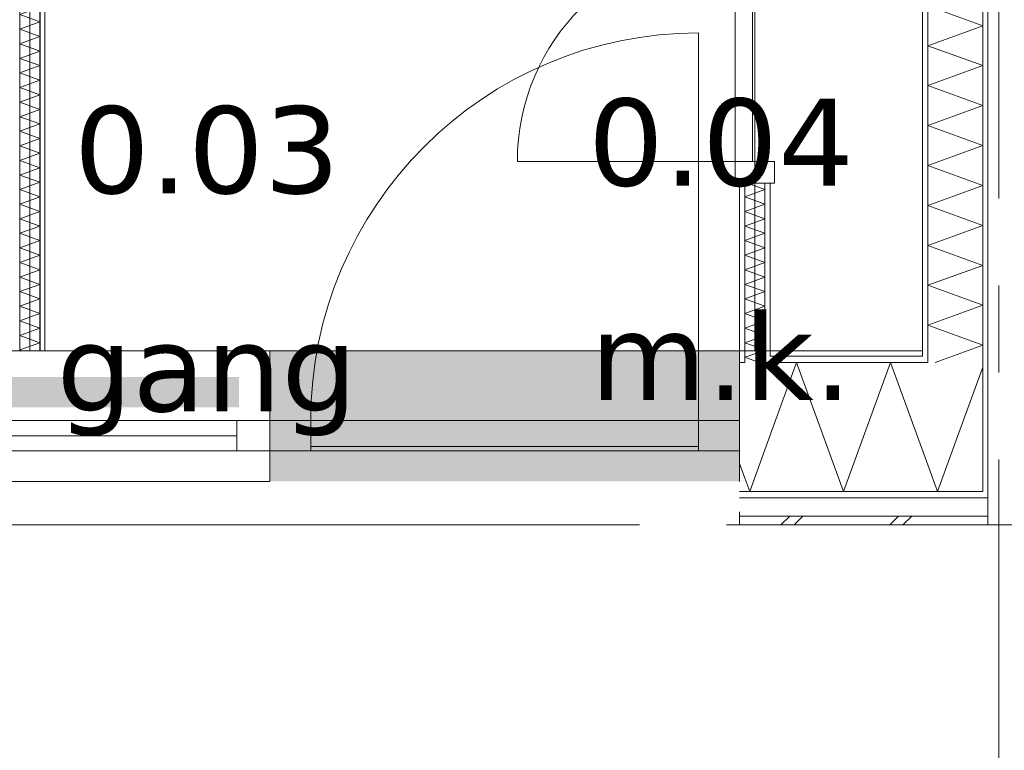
# Model space of a CAD drawing. Header units: millimetres. Extents: x -14925 to 266687, y -3550 to 35834.
# Tile 182 of 244: x 132127 to 134386, y -517 to 1160. Entities that reach past the tile are written whole.
import ezdxf
from ezdxf.enums import TextEntityAlignment as Align

# ---------------------------------------------------------------- set-up
doc = ezdxf.new("R2010")
doc.units = ezdxf.units.MM
doc.header["$MEASUREMENT"] = 0
doc.linetypes.add('B0204', pattern=[2600, 2000, -200, 200, -200])
for name, color, linetype in [('A Stramien', 7, 'Continuous'), ('New_21 Buitenwanden', 7, 'Continuous'), ('New_21 Buitenwanden 2D arcering', 7, 'Continuous'), ('New_21 Buitenwanden Afdek-arcering', 7, 'Continuous'), ('New_21 Buitenwanden Deuren', 7, 'Continuous'), ('New_21 Buitenwanden Doorsnede-arcering', 7, 'Continuous'), ('New_21 Buitenwanden Laagscheidingslijnen', 7, 'Continuous'), ('New_21 Buitenwanden Ramen', 7, 'Continuous'), ('New_22 C Binnenwanden', 7, 'Continuous'), ('New_22 C Binnenwanden Deuren', 7, 'Continuous'), ('New_22 C Binnenwanden Doorsnede-arcering', 7, 'Continuous'), ('New_22 C Binnenwanden Laagscheidingslijnen', 7, 'Continuous'), ('New_Z Gebruiksopp', 7, 'Continuous'), ('New_Z Gebruiksopp Zone omranding', 7, 'Continuous'), ('New_Z Gebruiksopp Zone tekst', 7, 'Continuous')]:
    doc.layers.add(name, color=color, linetype=linetype)
doc.styles.add('GENERATED_STYLE_1', font='verdana.ttf')
doc.styles.add('GENERATED_STYLE_2', font='verdana.ttf')
pattern_1 = [(270, (120873.91, 0), (100, 0), [])]
pattern_2 = [(90, (120873.91, 0), (-100, 0), [])]
pattern_3 = [(0, (120873.91, 0), (0, 100), [])]

# ---------------------------------------------------------------- blocks, each defined once
blk = doc.blocks.new('gang_0.03_77_1', base_point=(132556.6, 1094.7))
at = {"layer": 'New_Z Gebruiksopp Zone tekst', "color": 2, "lineweight": 0}
for tag, style, p in [('DUMMY_941', 'GENERATED_STYLE_1', (132556.6, 1032.5)), ('DUMMY_942', 'GENERATED_STYLE_2', (132556.6, 535.4))]:
    blk.add_attdef(tag, text='', height=200, dxfattribs=dict(at, style=style)).set_placement(p, align=Align.TOP_LEFT)
for tag, style, p in [('ROOM_NUMBER', 'GENERATED_STYLE_1', (132556.6, 961.8)), ('ROOM_NAME', 'GENERATED_STYLE_2', (132556.6, 461.1))]:
    blk.add_attdef(tag, text='', height=200, dxfattribs=dict(at, style=style)).set_placement(p, align=Align.TOP_CENTER)
blk = doc.blocks.new('m.k._0.04_78_1', base_point=(133736.2, 1112.2))
at = {"layer": 'New_Z Gebruiksopp Zone tekst', "color": 2, "lineweight": 0}
for tag, style, p in [('DUMMY_941', 'GENERATED_STYLE_1', (133736.2, 1050)), ('DUMMY_942', 'GENERATED_STYLE_2', (133736.2, 552.9))]:
    blk.add_attdef(tag, text='', height=200, dxfattribs=dict(at, style=style)).set_placement(p, align=Align.TOP_LEFT)
for tag, style, p in [('ROOM_NUMBER', 'GENERATED_STYLE_1', (133736.2, 979.3)), ('ROOM_NAME', 'GENERATED_STYLE_2', (133736.2, 487))]:
    blk.add_attdef(tag, text='', height=200, dxfattribs=dict(at, style=style)).set_placement(p, align=Align.TOP_CENTER)
blk = doc.blocks.new('Rnx horizontaal 26[43]_1', base_point=(120873.9, 0))
at = {"layer": 'New_21 Buitenwanden Ramen', "color": 7, "linetype": 'Continuous', "lineweight": 0}
for p, q in [((131546.9, 400), (131534.9, 400)), ((131546.9, 400), (131534.9, 400)), ((132700.9, 400), (131546.9, 400)), ((131546.9, 388), (131546.9, 400)), ((131546.9, 388), (131546.9, 400)), ((131546.9, 373), (131546.9, 388)), ((131546.9, 373), (131546.9, 388)), ((132700.9, 388), (132700.9, 400)), ((132700.9, 388), (132700.9, 400)), ((132700.9, 400), (132712.9, 400)), ((132700.9, 400), (132712.9, 400)), ((132700.9, 373), (132700.9, 388)), ((132700.9, 373), (132700.9, 388)), ((131546.9, 240), (131546.9, 373)), ((131546.9, 240), (131546.9, 373)), ((132700.9, 240), (132700.9, 373)), ((132700.9, 240), (132700.9, 373)), ((131546.9, 240), (131622.9, 240)), ((131546.9, 177), (131546.9, 240)), ((131546.9, 177), (131546.9, 240)), ((131622.9, 240), (131622.9, 170)), ((131622.9, 240), (132624.9, 240)), ((132624.9, 170), (132624.9, 240)), ((132624.9, 240), (132700.9, 240)), ((132700.9, 177), (132700.9, 240)), ((132700.9, 177), (132700.9, 240)), ((132624.9, 205), (131622.9, 205)), ((131546.9, 170), (131546.9, 177)), ((131546.9, 170), (131546.9, 177)), ((132700.9, 170), (131546.9, 170)), ((131622.9, 170), (131546.9, 170)), ((131546.9, 162), (131546.9, 170)), ((131546.9, 120), (131546.9, 162)), ((132624.9, 170), (131622.9, 170)), ((132700.9, 170), (132624.9, 170)), ((132700.9, 170), (132700.9, 177)), ((132700.9, 170), (132700.9, 177)), ((132700.9, 162), (132700.9, 170)), ((132700.9, 120), (132700.9, 162)), ((131546.9, 100), (131546.9, 120)), ((132700.9, 100), (132700.9, 120)), ((132700.9, 100), (131546.9, 100))]:
    blk.add_line(p, q, dxfattribs=at)
for p in [(131546.9, 170), (132700.9, 170)]:
    blk.add_point(p, dxfattribs=at)
blk = doc.blocks.new('D1 26[93]_1', base_point=(120873.9, 0))
at = {"layer": 'New_21 Buitenwanden Deuren', "color": 7, "linetype": 'Continuous', "lineweight": 0}
for p, q in [((133684.9, 240), (133684.9, 1130)), ((132700.9, 400), (132688.9, 400)), ((132700.9, 400), (132688.9, 400)), ((132700.9, 388), (132700.9, 400)), ((132700.9, 388), (132700.9, 400)), ((132700.9, 373), (132700.9, 388)), ((132700.9, 373), (132700.9, 388)), ((133778.9, 388), (133778.9, 400)), ((133778.9, 388), (133778.9, 400)), ((133778.9, 400), (133790.9, 400)), ((133778.9, 400), (133790.9, 400)), ((133778.9, 373), (133778.9, 388)), ((133778.9, 373), (133778.9, 388)), ((132700.9, 240), (132700.9, 373)), ((132700.9, 240), (132700.9, 373)), ((133778.9, 240), (133778.9, 373)), ((133778.9, 240), (133778.9, 373)), ((132794.9, 240), (132700.9, 240)), ((132700.9, 240), (132700.9, 170)), ((132700.9, 177), (132700.9, 240)), ((132700.9, 177), (132700.9, 240)), ((132794.9, 170), (132794.9, 240)), ((132794.9, 240), (133684.9, 240)), ((132794.9, 180), (132794.9, 240)), ((133778.9, 240), (133684.9, 240)), ((133684.9, 240), (133684.9, 170)), ((133684.9, 240), (133684.9, 180)), ((133778.9, 170), (133778.9, 240)), ((133778.9, 177), (133778.9, 240)), ((133778.9, 177), (133778.9, 240)), ((132700.9, 170), (132700.9, 177)), ((132700.9, 170), (132700.9, 177)), ((132700.9, 170), (133778.9, 170)), ((132700.9, 170), (132794.9, 170)), ((132700.9, 162), (132700.9, 170)), ((132700.9, 120), (132700.9, 162)), ((133684.9, 180), (132794.9, 180)), ((133684.9, 170), (133778.9, 170)), ((133778.9, 170), (133778.9, 177)), ((133778.9, 170), (133778.9, 177)), ((133778.9, 162), (133778.9, 170)), ((133778.9, 120), (133778.9, 162)), ((132700.9, 100), (132700.9, 120)), ((133778.9, 100), (133778.9, 120))]:
    blk.add_line(p, q, dxfattribs=at)
blk.add_arc((133684.9, 240), 890, 90, 180, dxfattribs=at)
for p in [(132700.9, 170), (133778.9, 170)]:
    blk.add_point(p, dxfattribs=at)
blk = doc.blocks.new('Wall_313_1', base_point=(130468.9, 400))
at = {"layer": 'New_21 Buitenwanden 2D arcering', "linetype": 'Continuous', "lineweight": 0, "true_color": 0xffffff}
blk.add_hatch(color=7, dxfattribs=at).paths.add_polyline_path([(131546.9, 270), (132629.9, 270), (132629.9, 340), (131546.9, 340)])
at = {"layer": 'New_21 Buitenwanden Afdek-arcering', "linetype": 'Continuous', "lineweight": 0, "true_color": 0xffffff}
blk.add_hatch(color=7, dxfattribs=at).paths.add_polyline_path([(133778.9, 100), (133778.9, 400), (132700.9, 400), (132700.9, 100)])
at = {"layer": 'New_21 Buitenwanden', "color": 9, "linetype": 'Continuous', "lineweight": 0}
for p, q in [((133778.9, 400), (133790.9, 400)), ((133778.9, 388), (133778.9, 400)), ((133778.9, 373), (133778.9, 388)), ((133778.9, 240), (133778.9, 373)), ((133778.9, 177), (133778.9, 240)), ((133778.9, 170), (133778.9, 177)), ((133778.9, 162), (133778.9, 170)), ((133778.9, 120), (133778.9, 162)), ((133778.9, 100), (133778.9, 120))]:
    blk.add_line(p, q, dxfattribs=at)
at = {"layer": 'New_21 Buitenwanden Deuren', "color": 7, "linetype": 'Continuous', "lineweight": 0}
blk.add_blockref('D1 26[93]_1', (120873.9, 0), dxfattribs=at)
at = {"layer": 'New_21 Buitenwanden Ramen', "color": 7, "linetype": 'Continuous', "lineweight": 0}
blk.add_blockref('Rnx horizontaal 26[43]_1', (120873.9, 0), dxfattribs=at)
blk = doc.blocks.new('*X2174', base_point=(120873.9, 0))
at = {"layer": 'New_22 C Binnenwanden Doorsnede-arcering', "color": 7, "linetype": 'Continuous', "lineweight": 0}
for p, q in [((132126.9, 2678.8), (132172.9, 2695.6)), ((132133.2, 2710), (132172.9, 2695.6)), ((132126.9, 2678.8), (132172.9, 2662.1)), ((132126.9, 2645.3), (132172.9, 2662.1)), ((132126.9, 2645.3), (132172.9, 2628.6)), ((132126.9, 2611.9), (132172.9, 2628.6)), ((132126.9, 2611.9), (132172.9, 2595.1)), ((132126.9, 2578.4), (132172.9, 2595.1)), ((132126.9, 2578.4), (132172.9, 2561.6)), ((132126.9, 2544.9), (132172.9, 2561.6)), ((132126.9, 2544.9), (132172.9, 2528.1)), ((132126.9, 2511.4), (132172.9, 2528.1)), ((132126.9, 2511.4), (132172.9, 2494.7)), ((132126.9, 2477.9), (132172.9, 2494.7)), ((132126.9, 2477.9), (132172.9, 2461.2)), ((132126.9, 2444.4), (132172.9, 2461.2)), ((132126.9, 2444.4), (132172.9, 2427.7)), ((132126.9, 2410.9), (132172.9, 2427.7)), ((132126.9, 2410.9), (132172.9, 2394.2)), ((132126.9, 2377.5), (132172.9, 2394.2)), ((132126.9, 2377.5), (132172.9, 2360.7)), ((132126.9, 2344), (132172.9, 2360.7)), ((132126.9, 2344), (132172.9, 2327.2)), ((132126.9, 2310.5), (132172.9, 2327.2)), ((132126.9, 2310.5), (132172.9, 2293.7)), ((132126.9, 2277), (132172.9, 2293.7)), ((132126.9, 2277), (132172.9, 2260.3)), ((132126.9, 2243.5), (132172.9, 2260.3)), ((132126.9, 2243.5), (132172.9, 2226.8)), ((132126.9, 2210), (132172.9, 2226.8)), ((132126.9, 2210), (132172.9, 2193.3)), ((132126.9, 2176.5), (132172.9, 2193.3)), ((132126.9, 2176.5), (132172.9, 2159.8)), ((132126.9, 2143.1), (132172.9, 2159.8)), ((132126.9, 2143.1), (132172.9, 2126.3)), ((132126.9, 2109.6), (132172.9, 2126.3)), ((132126.9, 2109.6), (132172.9, 2092.8)), ((132126.9, 2076.1), (132172.9, 2092.8)), ((132126.9, 2076.1), (132172.9, 2059.3)), ((132126.9, 2042.6), (132172.9, 2059.3)), ((132126.9, 2042.6), (132172.9, 2025.9)), ((132126.9, 2009.1), (132172.9, 2025.9)), ((132126.9, 2009.1), (132172.9, 1992.4)), ((132126.9, 1975.6), (132172.9, 1992.4)), ((132126.9, 1975.6), (132172.9, 1958.9)), ((132126.9, 1942.1), (132172.9, 1958.9)), ((132126.9, 1942.1), (132172.9, 1925.4)), ((132126.9, 1908.7), (132172.9, 1925.4)), ((132126.9, 1908.7), (132172.9, 1891.9)), ((132126.9, 1875.2), (132172.9, 1891.9)), ((132126.9, 1875.2), (132172.9, 1858.4)), ((132126.9, 1841.7), (132172.9, 1858.4)), ((132126.9, 1841.7), (132172.9, 1824.9)), ((132126.9, 1808.2), (132172.9, 1824.9)), ((132126.9, 1808.2), (132172.9, 1791.5)), ((132126.9, 1774.7), (132172.9, 1791.5)), ((132126.9, 1774.7), (132172.9, 1758)), ((132126.9, 1741.2), (132172.9, 1758)), ((132126.9, 1741.2), (132172.9, 1724.5)), ((132126.9, 1707.7), (132172.9, 1724.5)), ((132126.9, 1707.7), (132172.9, 1691)), ((132126.9, 1674.3), (132172.9, 1691)), ((132126.9, 1674.3), (132172.9, 1657.5)), ((132126.9, 1640.8), (132172.9, 1657.5)), ((132126.9, 1640.8), (132172.9, 1624)), ((132126.9, 1607.3), (132172.9, 1624)), ((132126.9, 1607.3), (132172.9, 1590.5)), ((132126.9, 1573.8), (132172.9, 1590.5)), ((132126.9, 1573.8), (132172.9, 1557.1)), ((132126.9, 1540.3), (132172.9, 1557.1)), ((132126.9, 1540.3), (132172.9, 1523.6)), ((132126.9, 1506.8), (132172.9, 1523.6)), ((132126.9, 1506.8), (132172.9, 1490.1)), ((132126.9, 1473.4), (132172.9, 1490.1)), ((132126.9, 1473.4), (132172.9, 1456.6)), ((132126.9, 1439.9), (132172.9, 1456.6)), ((132126.9, 1439.9), (132172.9, 1423.1)), ((132126.9, 1406.4), (132172.9, 1423.1)), ((132126.9, 1406.4), (132172.9, 1389.6)), ((132126.9, 1372.9), (132172.9, 1389.6)), ((132126.9, 1372.9), (132172.9, 1356.2)), ((132126.9, 1339.4), (132172.9, 1356.2)), ((132126.9, 1339.4), (132172.9, 1322.7)), ((132126.9, 1305.9), (132172.9, 1322.7)), ((132126.9, 1305.9), (132172.9, 1289.2)), ((132126.9, 1272.4), (132172.9, 1289.2)), ((132126.9, 1272.4), (132172.9, 1255.7)), ((132126.9, 1239), (132172.9, 1255.7)), ((132126.9, 1239), (132172.9, 1222.2)), ((132126.9, 1205.5), (132172.9, 1222.2)), ((132126.9, 1205.5), (132172.9, 1188.7)), ((132126.9, 1172), (132172.9, 1188.7)), ((132126.9, 1172), (132172.9, 1155.2)), ((132126.9, 1138.5), (132172.9, 1155.2)), ((132126.9, 1138.5), (132172.9, 1121.8)), ((132126.9, 1105), (132172.9, 1121.8)), ((132126.9, 1105), (132172.9, 1088.3)), ((132126.9, 1071.5), (132172.9, 1088.3)), ((132126.9, 1071.5), (132172.9, 1054.8)), ((132126.9, 1038), (132172.9, 1054.8)), ((132126.9, 1038), (132172.9, 1021.3)), ((132126.9, 1004.6), (132172.9, 1021.3)), ((132126.9, 1004.6), (132172.9, 987.8)), ((132126.9, 971.1), (132172.9, 987.8)), ((132126.9, 971.1), (132172.9, 954.3)), ((132126.9, 937.6), (132172.9, 954.3)), ((132126.9, 937.6), (132172.9, 920.8)), ((132126.9, 904.1), (132172.9, 920.8)), ((132126.9, 904.1), (132172.9, 887.4)), ((132126.9, 870.6), (132172.9, 887.4)), ((132126.9, 870.6), (132172.9, 853.9)), ((132126.9, 837.1), (132172.9, 853.9)), ((132126.9, 837.1), (132172.9, 820.4)), ((132126.9, 803.6), (132172.9, 820.4)), ((132126.9, 803.6), (132172.9, 786.9)), ((132126.9, 770.2), (132172.9, 786.9)), ((132126.9, 770.2), (132172.9, 753.4)), ((132126.9, 736.7), (132172.9, 753.4)), ((132126.9, 736.7), (132172.9, 719.9)), ((132126.9, 703.2), (132172.9, 719.9)), ((132126.9, 703.2), (132172.9, 686.4)), ((132126.9, 669.7), (132172.9, 686.4)), ((132126.9, 669.7), (132172.9, 653)), ((132126.9, 636.2), (132172.9, 653)), ((132126.9, 636.2), (132172.9, 619.5)), ((132126.9, 602.7), (132172.9, 619.5)), ((132126.9, 602.7), (132172.9, 586)), ((132126.9, 569.2), (132172.9, 586)), ((132126.9, 569.2), (132172.9, 552.5)), ((132126.9, 535.8), (132172.9, 552.5)), ((132126.9, 535.8), (132172.9, 519)), ((132126.9, 502.3), (132172.9, 519)), ((132126.9, 502.3), (132172.9, 485.5)), ((132126.9, 468.8), (132172.9, 485.5)), ((132126.9, 468.8), (132172.9, 452.1)), ((132126.9, 435.3), (132172.9, 452.1)), ((132126.9, 435.3), (132172.9, 418.6)), ((132126.9, 401.8), (132172.9, 418.6)), ((132126.9, 401.8), (132131.9, 400))]:
    blk.add_line(p, q, dxfattribs=at)
blk = doc.blocks.new('Wall_315_1', base_point=(132149.9, 400))
at = {"layer": 'New_22 C Binnenwanden Doorsnede-arcering', "linetype": 'Continuous', "lineweight": 0, "true_color": 0x000000}
h = blk.add_hatch(dxfattribs=at)
h.set_pattern_fill('325_Houtachtig_plaatmate_E0', color=18, style=0, pattern_type=2)
h.set_pattern_definition(pattern_1)
h.paths.add_polyline_path([(132172.9, 2710), (132172.9, 400), (132184.9, 400), (132184.9, 2710)])
at = {"layer": 'New_22 C Binnenwanden', "color": 1, "linetype": 'Continuous', "lineweight": 0, "flags": 128}
blk.add_lwpolyline([(132184.9, 400), (132184.9, 2710)], dxfattribs=at)
at = {"layer": 'New_22 C Binnenwanden Laagscheidingslijnen', "color": 1, "linetype": 'Continuous', "lineweight": 0}
for p, q in [((132126.9, 2710), (132126.9, 400)), ((132172.9, 2710), (132172.9, 400))]:
    blk.add_line(p, q, dxfattribs=at)
at = {"layer": 'New_22 C Binnenwanden', "color": 1, "lineweight": 0}
blk.add_blockref('*X2174', (120873.9, 0), dxfattribs=at)
blk = doc.blocks.new('*X2186', base_point=(120873.9, 0))
at = {"layer": 'New_22 C Binnenwanden Doorsnede-arcering', "color": 7, "linetype": 'Continuous', "lineweight": 0}
for p in [(133798.9, 388), (133824.1, 373)]:
    blk.add_line(p, (133790.9, 385.1), dxfattribs=at)
blk = doc.blocks.new('*X2187', base_point=(120873.9, 0))
at = {"layer": 'New_22 C Binnenwanden Doorsnede-arcering', "color": 7, "linetype": 'Continuous', "lineweight": 0}
blk.add_line((133831.9, 400), (133798.9, 388), dxfattribs=at)
blk = doc.blocks.new('*X2188', base_point=(120873.9, 0))
at = {"layer": 'New_22 C Binnenwanden Doorsnede-arcering', "color": 7, "linetype": 'Continuous', "lineweight": 0}
for q in [(133818.3, 1634), (133822.6, 1646)]:
    blk.add_line((133836.9, 1640.8), q, dxfattribs=at)
blk = doc.blocks.new('*X2189', base_point=(120873.9, 0))
at = {"layer": 'New_22 C Binnenwanden Doorsnede-arcering', "color": 7, "linetype": 'Continuous', "lineweight": 0}
for p, q in [((133836.9, 770.2), (133790.9, 753.4)), ((133836.9, 770.2), (133797.1, 784.6)), ((133836.9, 736.7), (133790.9, 753.4)), ((133836.9, 736.7), (133790.9, 719.9)), ((133836.9, 703.2), (133790.9, 719.9)), ((133836.9, 703.2), (133790.9, 686.4)), ((133836.9, 669.7), (133790.9, 686.4)), ((133836.9, 669.7), (133790.9, 653)), ((133836.9, 636.2), (133790.9, 653)), ((133836.9, 636.2), (133790.9, 619.5)), ((133836.9, 602.7), (133790.9, 619.5)), ((133836.9, 602.7), (133790.9, 586)), ((133836.9, 569.2), (133790.9, 586)), ((133836.9, 569.2), (133790.9, 552.5)), ((133836.9, 535.8), (133790.9, 552.5)), ((133836.9, 535.8), (133790.9, 519)), ((133836.9, 502.3), (133790.9, 519)), ((133836.9, 502.3), (133790.9, 485.5)), ((133836.9, 468.8), (133790.9, 485.5)), ((133836.9, 468.8), (133790.9, 452.1)), ((133836.9, 435.3), (133790.9, 452.1)), ((133836.9, 435.3), (133790.9, 418.6)), ((133836.9, 401.8), (133790.9, 418.6)), ((133836.9, 401.8), (133831.9, 400))]:
    blk.add_line(p, q, dxfattribs=at)
blk = doc.blocks.new('*X2190', base_point=(120873.9, 0))
at = {"layer": 'New_22 C Binnenwanden Doorsnede-arcering', "color": 7, "linetype": 'Continuous', "lineweight": 0}
for p, q in [((133818.3, 1634), (133790.9, 1624)), ((133836.9, 1607.3), (133790.9, 1624)), ((133836.9, 1607.3), (133790.9, 1590.5)), ((133836.9, 1573.8), (133790.9, 1590.5)), ((133836.9, 1573.8), (133790.9, 1557.1)), ((133836.9, 1540.3), (133790.9, 1557.1)), ((133836.9, 1540.3), (133790.9, 1523.6)), ((133836.9, 1506.8), (133790.9, 1523.6)), ((133836.9, 1506.8), (133790.9, 1490.1)), ((133836.9, 1473.4), (133790.9, 1490.1)), ((133836.9, 1473.4), (133790.9, 1456.6)), ((133836.9, 1439.9), (133790.9, 1456.6)), ((133836.9, 1439.9), (133790.9, 1423.1)), ((133836.9, 1406.4), (133790.9, 1423.1)), ((133836.9, 1406.4), (133790.9, 1389.6)), ((133804.6, 1384.6), (133790.9, 1389.6))]:
    blk.add_line(p, q, dxfattribs=at)
blk = doc.blocks.new('D1 bl 26[98]_1', base_point=(120873.9, 0))
at = {"layer": 'New_22 C Binnenwanden Deuren', "color": 7, "linetype": 'Continuous', "lineweight": 0}
for p, q in [((133768.9, 1334.6), (133768.9, 1384.6)), ((133768.9, 1384.6), (133858.9, 1384.6)), ((133778.9, 1384.6), (133790.9, 1384.6)), ((133790.9, 1384.6), (133836.9, 1384.6)), ((133836.9, 1384.6), (133848.9, 1384.6)), ((133858.9, 1384.6), (133858.9, 1334.6)), ((133858.9, 1334.6), (133768.9, 1334.6)), ((133768.9, 1334.6), (133768.9, 834.6)), ((133808.9, 1334.6), (133768.9, 1334.6)), ((133808.9, 834.6), (133808.9, 1334.6)), ((133768.9, 834.6), (133268.9, 834.6)), ((133768.9, 784.6), (133768.9, 834.6)), ((133768.9, 834.6), (133858.9, 834.6)), ((133768.9, 834.6), (133808.9, 834.6)), ((133858.9, 834.6), (133858.9, 784.6)), ((133858.9, 784.6), (133768.9, 784.6)), ((133778.9, 784.6), (133790.9, 784.6)), ((133790.9, 784.6), (133836.9, 784.6)), ((133836.9, 784.6), (133848.9, 784.6))]:
    blk.add_line(p, q, dxfattribs=at)
blk.add_arc((133768.9, 834.6), 500, 90, 180, dxfattribs=at)
blk = doc.blocks.new('Wall_318_1', base_point=(133813.9, 400))
at = {"layer": 'New_22 C Binnenwanden Doorsnede-arcering', "linetype": 'Continuous', "lineweight": 0, "true_color": 0x000000}
h = blk.add_hatch(dxfattribs=at)
h.set_pattern_fill('325_Houtachtig_plaatmate_E0', color=18, style=0, pattern_type=2)
h.set_pattern_definition(pattern_2)
h.paths.add_polyline_path([(133790.9, 1634), (133778.9, 1634), (133778.9, 1384.6), (133790.9, 1384.6)])
h = blk.add_hatch(dxfattribs=at)
h.set_pattern_fill('325_Houtachtig_plaatmate_E0', color=18, style=0, pattern_type=2)
h.set_pattern_definition(pattern_2)
h.paths.add_polyline_path([(133836.9, 1634), (133836.9, 1384.6), (133848.9, 1384.6), (133848.9, 1634)])
h = blk.add_hatch(dxfattribs=at)
h.set_pattern_fill('325_Houtachtig_plaatmate_E0', color=18, style=0, pattern_type=2)
h.set_pattern_definition(pattern_2)
h.paths.add_polyline_path([(133778.9, 400), (133790.9, 400), (133790.9, 784.6), (133778.9, 784.6)])
h = blk.add_hatch(dxfattribs=at)
h.set_pattern_fill('325_Houtachtig_plaatmate_E0', color=18, style=0, pattern_type=2)
h.set_pattern_definition(pattern_2)
h.paths.add_polyline_path([(133836.9, 400), (133848.9, 400), (133848.9, 784.6), (133836.9, 784.6)])
h = blk.add_hatch(dxfattribs=at)
h.set_pattern_fill('325_Houtachtig_plaatmate_E0', color=18, style=0, pattern_type=2)
h.set_pattern_definition(pattern_2)
h.paths.add_polyline_path([(133790.9, 400), (133778.9, 400), (133778.9, 388), (133790.9, 388)])
h = blk.add_hatch(dxfattribs=at)
h.set_pattern_fill('325_Houtachtig_plaatmate_E0', color=18, style=0, pattern_type=2)
h.set_pattern_definition(pattern_2)
h.paths.add_polyline_path([(133848.9, 400), (133836.9, 400), (133836.9, 388), (133848.9, 388)])
at = {"layer": 'New_21 Buitenwanden Laagscheidingslijnen', "color": 1, "linetype": 'Continuous', "lineweight": 0}
for p, q in [((133778.9, 400), (133778.9, 388)), ((133790.9, 400), (133790.9, 388)), ((133790.9, 388), (133790.9, 373)), ((133836.9, 388), (133836.9, 400)), ((133836.9, 373), (133836.9, 388)), ((133848.9, 388), (133848.9, 400))]:
    blk.add_line(p, q, dxfattribs=at)
at = {"layer": 'New_22 C Binnenwanden', "color": 1, "linetype": 'Continuous', "lineweight": 0}
for p, q in [((133778.9, 1384.6), (133790.9, 1384.6)), ((133790.9, 1384.6), (133836.9, 1384.6)), ((133836.9, 1384.6), (133848.9, 1384.6)), ((133778.9, 784.6), (133790.9, 784.6)), ((133790.9, 784.6), (133836.9, 784.6)), ((133836.9, 784.6), (133848.9, 784.6))]:
    blk.add_line(p, q, dxfattribs=at)
at = {"layer": 'New_22 C Binnenwanden', "color": 1, "linetype": 'Continuous', "lineweight": 0, "flags": 128}
for points in [[(133778.9, 1634), (133778.9, 1384.6)], [(133848.9, 1384.6), (133848.9, 1634)], [(133778.9, 784.6), (133778.9, 400)], [(133848.9, 400), (133848.9, 784.6)]]:
    blk.add_lwpolyline(points, dxfattribs=at)
at = {"layer": 'New_22 C Binnenwanden Laagscheidingslijnen', "color": 1, "linetype": 'Continuous', "lineweight": 0}
for p, q in [((133790.9, 1646), (133790.9, 1634)), ((133790.9, 1384.6), (133790.9, 1634)), ((133836.9, 1634), (133836.9, 1646)), ((133836.9, 1384.6), (133836.9, 1634)), ((133790.9, 400), (133790.9, 784.6)), ((133836.9, 400), (133836.9, 784.6))]:
    blk.add_line(p, q, dxfattribs=at)
at = {"layer": 'New_22 C Binnenwanden', "color": 1, "lineweight": 0}
for name in ['*X2190', '*X2188', '*X2189', '*X2186', '*X2187']:
    blk.add_blockref(name, (120873.9, 0), dxfattribs=at)
at = {"layer": 'New_22 C Binnenwanden Deuren', "color": 7, "linetype": 'Continuous', "lineweight": 0}
blk.add_blockref('D1 bl 26[98]_1', (120873.9, 0), dxfattribs=at)
blk = doc.blocks.new('*X2197', base_point=(120873.9, 0))
at = {"layer": 'New_22 C Binnenwanden Doorsnede-arcering', "color": 7, "linetype": 'Continuous', "lineweight": 0}
for p, q in [((134224.6, 1646), (134336.9, 1605.1)), ((134210.9, 1559.2), (134336.9, 1605.1)), ((134210.9, 1559.2), (134336.9, 1513.4)), ((134210.9, 1467.5), (134336.9, 1513.4)), ((134210.9, 1467.5), (134336.9, 1421.7)), ((134210.9, 1375.8), (134336.9, 1421.7)), ((134210.9, 1375.8), (134336.9, 1329.9)), ((134210.9, 1284.1), (134336.9, 1329.9)), ((134210.9, 1284.1), (134336.9, 1238.2)), ((134210.9, 1192.4), (134336.9, 1238.2)), ((134210.9, 1192.4), (134336.9, 1146.5)), ((134210.9, 1100.6), (134336.9, 1146.5)), ((134210.9, 1100.6), (134336.9, 1054.8)), ((134210.9, 1008.9), (134336.9, 1054.8)), ((134210.9, 1008.9), (134336.9, 963.1)), ((134210.9, 917.2), (134336.9, 963.1)), ((134210.9, 917.2), (134336.9, 871.3)), ((134210.9, 825.5), (134336.9, 871.3)), ((134210.9, 825.5), (134336.9, 779.6)), ((134210.9, 733.8), (134336.9, 779.6)), ((134210.9, 733.8), (134336.9, 687.9)), ((134210.9, 642), (134336.9, 687.9)), ((134210.9, 642), (134336.9, 596.2)), ((134210.9, 550.3), (134336.9, 596.2)), ((134210.9, 550.3), (134336.9, 504.5)), ((134210.9, 458.6), (134336.9, 504.5)), ((134210.9, 458.6), (134336.9, 412.7)), ((134227.7, 373), (134336.9, 412.7))]:
    blk.add_line(p, q, dxfattribs=at)
blk = doc.blocks.new('Wall_319_1', base_point=(134198.9, 400))
at = {"layer": 'New_22 C Binnenwanden Doorsnede-arcering', "linetype": 'Continuous', "lineweight": 0, "true_color": 0x000000}
h = blk.add_hatch(dxfattribs=at)
h.set_pattern_fill('325_Houtachtig_plaatmate_E0', color=18, style=0, pattern_type=2)
h.set_pattern_definition(pattern_1)
h.paths.add_polyline_path([(134348.9, 77), (134348.9, 7173), (134336.9, 7173), (134336.9, 77)])
h = blk.add_hatch(dxfattribs=at)
h.set_pattern_fill('325_Houtachtig_plaatmate_E0', color=18, style=0, pattern_type=2)
h.set_pattern_definition(pattern_1)
h.paths.add_polyline_path([(134210.9, 388), (134210.9, 1634), (134198.9, 1634), (134198.9, 400), (134203.4, 388)])
h = blk.add_hatch(dxfattribs=at)
h.set_pattern_fill('325_Houtachtig_plaatmate_E0', color=18, style=0, pattern_type=2)
h.set_pattern_definition(pattern_1)
h.paths.add_polyline_path([(134203.4, 388), (134198.9, 400), (134198.9, 388)])
at = {"layer": 'New_21 Buitenwanden Laagscheidingslijnen', "color": 1, "linetype": 'Continuous', "lineweight": 0}
blk.add_line((134198.9, 400), (134198.9, 388), dxfattribs=at)
at = {"layer": 'New_22 C Binnenwanden', "color": 1, "linetype": 'Continuous', "lineweight": 0, "flags": 128}
for points in [[(134348.9, 77), (134348.9, 7173)], [(134198.9, 1634), (134198.9, 400)]]:
    blk.add_lwpolyline(points, dxfattribs=at)
at = {"layer": 'New_22 C Binnenwanden Laagscheidingslijnen', "color": 1, "linetype": 'Continuous', "lineweight": 0}
for p, q in [((134336.9, 6877), (134336.9, 373)), ((134210.9, 1646), (134210.9, 388)), ((134210.9, 373), (134210.9, 388)), ((134336.9, 77), (134336.9, 373))]:
    blk.add_line(p, q, dxfattribs=at)
at = {"layer": 'New_22 C Binnenwanden', "color": 1, "lineweight": 0}
blk.add_blockref('*X2197', (120873.9, 0), dxfattribs=at)
blk = doc.blocks.new('*X3393', base_point=(120873.9, 0))
at = {"layer": 'New_21 Buitenwanden Doorsnede-arcering', "color": 7, "linetype": 'Continuous', "lineweight": 0}
blk.add_line((134275.9, 194.7), (134336.9, 362.3), dxfattribs=at)
blk = doc.blocks.new('*X3395', base_point=(120873.9, 0))
at = {"layer": 'New_21 Buitenwanden Doorsnede-arcering', "color": 7, "linetype": 'Continuous', "lineweight": 0}
for p, q in [((133873.9, 0), (133893.9, 20)), ((133903.9, 0), (133923.9, 20)), ((134123.9, 0), (134143.9, 20)), ((134153.9, 0), (134173.9, 20))]:
    blk.add_line(p, q, dxfattribs=at)
blk = doc.blocks.new('*X3396', base_point=(120873.9, 0))
at = {"layer": 'New_21 Buitenwanden Doorsnede-arcering', "color": 7, "linetype": 'Continuous', "lineweight": 0}
blk.add_line((133790.9, 107.8), (133778.9, 140.8), dxfattribs=at)
blk = doc.blocks.new('*X3397', base_point=(120873.9, 0))
at = {"layer": 'New_21 Buitenwanden Doorsnede-arcering', "color": 7, "linetype": 'Continuous', "lineweight": 0}
for q in [(133836.9, 172.5), (133790.9, 107.8)]:
    blk.add_line((133802.1, 77), q, dxfattribs=at)
blk = doc.blocks.new('*X3398', base_point=(120873.9, 0))
at = {"layer": 'New_21 Buitenwanden Doorsnede-arcering', "color": 7, "linetype": 'Continuous', "lineweight": 0}
for p, q in [((133836.9, 172.5), (133909.9, 373)), ((134017.6, 77), (133909.9, 373)), ((134017.6, 77), (134125.3, 373)), ((134210.9, 137.9), (134125.3, 373))]:
    blk.add_line(p, q, dxfattribs=at)
blk = doc.blocks.new('*X3399', base_point=(120873.9, 0))
at = {"layer": 'New_21 Buitenwanden Doorsnede-arcering', "color": 7, "linetype": 'Continuous', "lineweight": 0}
for q in [(134275.9, 194.7), (134210.9, 137.9)]:
    blk.add_line((134233.1, 77), q, dxfattribs=at)
blk = doc.blocks.new('Wall_525_1', base_point=(134198.9, 400))
at = {"layer": 'New_21 Buitenwanden Doorsnede-arcering', "linetype": 'Continuous', "lineweight": 0, "true_color": 0x000000}
h = blk.add_hatch(dxfattribs=at)
h.set_pattern_fill('325_Houtachtig_plaatmate_E0', color=18, style=0, pattern_type=2)
h.set_pattern_definition(pattern_3)
h.paths.add_polyline_path([(133790.9, 388), (133778.9, 388), (133778.9, 373), (133790.9, 373)])
h = blk.add_hatch(dxfattribs=at)
h.set_pattern_fill('325_Houtachtig_plaatmate_E0', color=18, style=0, pattern_type=2)
h.set_pattern_definition(pattern_3)
h.paths.add_polyline_path([(133848.9, 388), (133836.9, 388), (133836.9, 373), (133848.9, 373)])
h = blk.add_hatch(dxfattribs=at)
h.set_pattern_fill('720_Gips_0001', color=18, style=0, pattern_type=2)
h.set_pattern_definition([(0, (120873.9, 0), (0, 346.41), [0, -200]), (0, (120973.9, 173.2), (0, 346.41), [0, -200])])
h.paths.add_polyline_path([(134198.9, 400), (133848.9, 400), (133848.9, 388), (134198.9, 388)])
h = blk.add_hatch(dxfattribs=at)
h.set_pattern_fill('325_Houtachtig_plaatmate_E0', color=18, style=0, pattern_type=2)
h.set_pattern_definition(pattern_3)
h.paths.add_polyline_path([(134198.9, 388), (133848.9, 388), (133848.9, 373), (134198.9, 373)])
h = blk.add_hatch(dxfattribs=at)
h.set_pattern_fill('325_Houtachtig_plaatmate_E0', color=18, style=0, pattern_type=2)
h.set_pattern_definition(pattern_3)
h.paths.add_polyline_path([(134198.9, 373), (134209, 373), (134203.4, 388), (134198.9, 388)])
h = blk.add_hatch(dxfattribs=at)
h.set_pattern_fill('325_Houtachtig_plaatmate_E0', color=18, style=0, pattern_type=2)
h.set_pattern_definition(pattern_3)
h.paths.add_polyline_path([(134210.9, 373), (134210.9, 388), (134203.4, 388), (134209, 373)])
h = blk.add_hatch(dxfattribs=at)
h.set_pattern_fill('325_Houtachtig_plaatmate_E0', color=18, style=0, pattern_type=2)
h.set_pattern_definition(pattern_3)
h.paths.add_polyline_path([(133778.9, 62), (134325.7, 62), (134320, 77), (133778.9, 77)])
h = blk.add_hatch(dxfattribs=at)
h.set_pattern_fill('325_Houtachtig_plaatmate_E0', color=18, style=0, pattern_type=2)
h.set_pattern_definition(pattern_3)
h.paths.add_polyline_path([(134336.9, 62), (134336.9, 77), (134320, 77), (134325.7, 62)])
h = blk.add_hatch(dxfattribs=at)
h.set_pattern_fill('325_Houtachtig_plaatmate_E0', color=18, style=0, pattern_type=2)
h.set_pattern_definition(pattern_3)
h.paths.add_polyline_path([(134348.9, 62), (134348.9, 77), (134336.9, 77), (134336.9, 62)])
at = {"layer": 'New_21 Buitenwanden', "color": 9, "linetype": 'Continuous', "lineweight": 0, "flags": 128}
for points in [[(134198.9, 400), (133848.9, 400)], [(133778.9, 20), (133778.9, 30)], [(133778.9, 0), (133778.9, 20)], [(133778.9, 0), (134348.9, 0)]]:
    blk.add_lwpolyline(points, dxfattribs=at)
at = {"layer": 'New_21 Buitenwanden Laagscheidingslijnen', "color": 1, "linetype": 'Continuous', "lineweight": 0}
for p, q in [((133778.9, 400), (133778.9, 388)), ((133790.9, 388), (133790.9, 373)), ((133836.9, 373), (133836.9, 388)), ((133848.9, 388), (133848.9, 400)), ((134198.9, 400), (134198.9, 388))]:
    blk.add_line(p, q, dxfattribs=at)
at = {"layer": 'New_21 Buitenwanden Laagscheidingslijnen', "color": 9, "linetype": 'Continuous', "lineweight": 0}
for p, q in [((133848.9, 388), (134198.9, 388)), ((133778.9, 373), (133790.9, 373)), ((133836.9, 373), (133848.9, 373)), ((133848.9, 373), (134198.9, 373)), ((134198.9, 373), (134209, 373)), ((133778.9, 77), (133790.9, 77)), ((133790.9, 77), (133836.9, 77)), ((133836.9, 77), (134210.9, 77)), ((134210.9, 77), (134320, 77)), ((133778.9, 62), (134325.7, 62)), ((133778.9, 20), (134341.4, 20))]:
    blk.add_line(p, q, dxfattribs=at)
at = {"layer": 'New_22 C Binnenwanden', "color": 9, "linetype": 'Continuous', "lineweight": 0, "flags": 128}
for points in [[(134348.9, 62), (134348.9, 77)], [(134348.9, 20), (134348.9, 62)], [(134348.9, 0), (134348.9, 20)]]:
    blk.add_lwpolyline(points, dxfattribs=at)
at = {"layer": 'New_22 C Binnenwanden Laagscheidingslijnen', "color": 1, "linetype": 'Continuous', "lineweight": 0}
for p, q in [((134210.9, 373), (134210.9, 388)), ((134336.9, 77), (134336.9, 373))]:
    blk.add_line(p, q, dxfattribs=at)
at = {"layer": 'New_22 C Binnenwanden Laagscheidingslijnen', "color": 9, "linetype": 'Continuous', "lineweight": 0}
for p, q in [((134210.9, 373), (134209, 373)), ((134336.9, 77), (134320, 77)), ((134336.9, 62), (134325.7, 62)), ((134348.9, 62), (134336.9, 62)), ((134348.9, 20), (134341.4, 20))]:
    blk.add_line(p, q, dxfattribs=at)
at = {"layer": 'New_21 Buitenwanden', "color": 1, "lineweight": 0}
for name in ['*X3398', '*X3393', '*X3399', '*X3397', '*X3396', '*X3395']:
    blk.add_blockref(name, (120873.9, 0), dxfattribs=at)
blk = doc.blocks.new('Standard grid marker_3')
at = {"layer": 'A Stramien', "color": 7, "linetype": 'B0204', "lineweight": 0}
blk.add_line((1000, 0), (46550, 0), dxfattribs=at)
at = {"layer": 'A Stramien', "color": 9, "lineweight": 0, "style": 'GENERATED_STYLE_2'}
for tag, p in [('AC_MarkerText_1_0', (-600, 206.1)), ('AC_MarkerText_1_1', (48150, 206.1))]:
    blk.add_attdef(tag, text='', height=400, dxfattribs=at).set_placement(p, align=Align.TOP_CENTER)
blk = doc.blocks.new('Standard grid marker_2')
at = {"layer": 'A Stramien', "color": 7, "linetype": 'B0204', "lineweight": 0}
blk.add_line((1000, 0), (24500, 0), dxfattribs=at)
at = {"layer": 'A Stramien', "color": 9, "lineweight": 0, "style": 'GENERATED_STYLE_2'}
blk.add_attdef('AC_MarkerText_1', text='', height=400, rotation=90, dxfattribs=at).set_placement((-948.6, -142.5), align=Align.TOP_CENTER)

msp = doc.modelspace()

# ---------------------------------------------------------------- linework, layer by layer
at = {"layer": 'New_Z Gebruiksopp Zone omranding', "color": 254, "linetype": 'Continuous', "lineweight": 0, "true_color": 0xe4e3c5, "flags": 128}
msp.add_lwpolyline([(132149.9, 400), (132149.9, 3645), (131179.9, 3645), (131179.9, 5115), (130048.9, 5115), (130048.9, 400)], close=True, dxfattribs=at)
at = {"layer": 'New_Z Gebruiksopp Zone omranding', "color": 254, "linetype": 'Continuous', "lineweight": 0, "true_color": 0xd1c2fc, "flags": 128}
msp.add_lwpolyline([(133813.9, 1669), (133219.9, 1669), (133219.9, 5115), (132149.9, 5115), (132149.9, 400), (133813.9, 400)], close=True, dxfattribs=at)
at = {"layer": 'New_Z Gebruiksopp Zone omranding', "color": 51, "linetype": 'Continuous', "lineweight": 0, "true_color": 0xf8f294, "flags": 128}
msp.add_lwpolyline([(134198.9, 400), (134198.9, 1669), (133813.9, 1669), (133813.9, 400)], close=True, dxfattribs=at)

# ---------------------------------------------------------------- block references
at = {"layer": 'A Stramien', "color": 1, "linetype": 'Continuous', "lineweight": 0, "zscale": 1000, "rotation": 270}
msp.add_blockref('Standard grid marker_2', (134373.9, 21950), dxfattribs=at)
at = {"layer": 'A Stramien', "color": 1, "linetype": 'Continuous', "lineweight": 0, "zscale": 1000}
msp.add_blockref('Standard grid marker_3', (107148.9, 0), dxfattribs=at)
at = {"layer": 'New_21 Buitenwanden', "color": 1, "lineweight": 0}
for name, p in [('Wall_313_1', (130468.9, 400)), ('Wall_525_1', (134198.9, 400))]:
    msp.add_blockref(name, p, dxfattribs=at)
at = {"layer": 'New_22 C Binnenwanden', "color": 1, "lineweight": 0}
for name, p in [('Wall_319_1', (134198.9, 400)), ('Wall_315_1', (132149.9, 400)), ('Wall_318_1', (133813.9, 400))]:
    msp.add_blockref(name, p, dxfattribs=at)
at = {"layer": 'New_Z Gebruiksopp', "color": 2, "linetype": 'Continuous', "lineweight": 0}
for name, p, values in [('m.k._0.04_78_1', (133736.2, 1112.2), {'ROOM_NAME': 'm.k.', 'ROOM_NUMBER': '0.04'}), ('gang_0.03_77_1', (132556.6, 1094.7), {'ROOM_NAME': 'gang', 'ROOM_NUMBER': '0.03'})]:
    msp.add_blockref(name, p, dxfattribs=at).add_auto_attribs(values)

doc.saveas('drawing.dxf')
